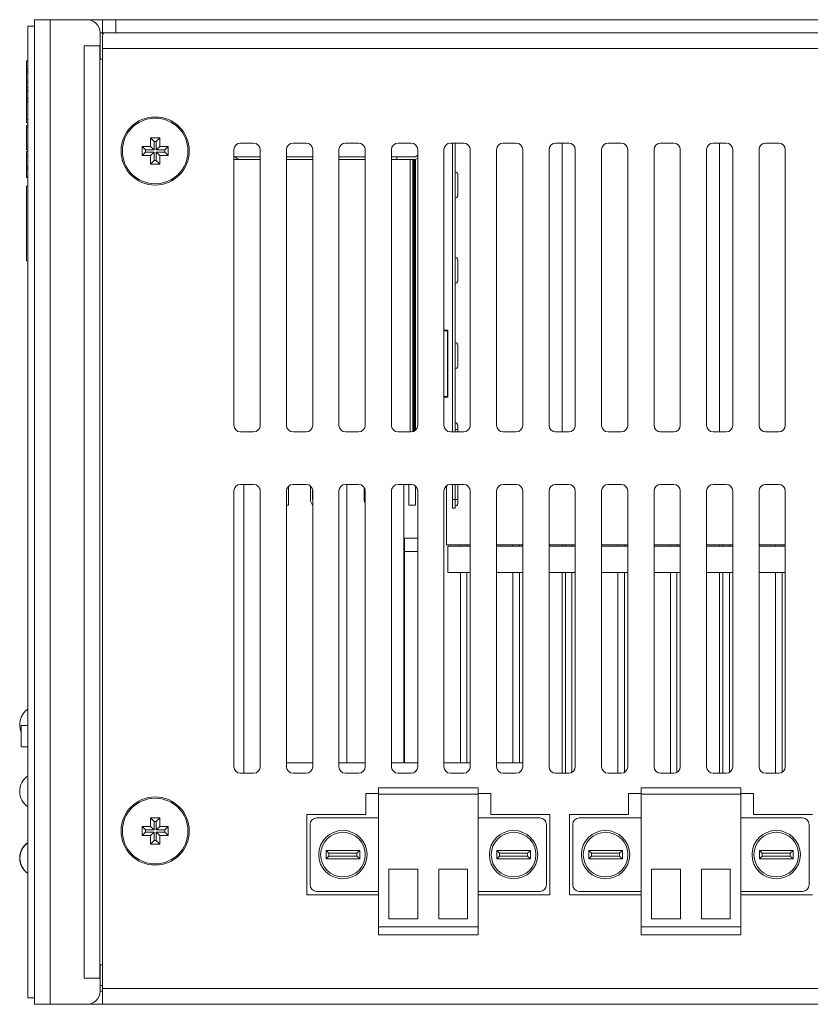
# Model space of a CAD drawing. Extents: x 1967 to 2561, y -57 to 363.
# Tile 21 of 25: x 2374 to 2434, y 45 to 120. Entities that reach past the tile are written whole.
import ezdxf

# ---------------------------------------------------------------- set-up
doc = ezdxf.new("R2010")
doc.units = 0
doc.header["$LTSCALE"] = 15.367
doc.header["$MEASUREMENT"] = 0
for name, color, linetype, lineweight in [('02___PRT_ALL_AXES', 7, 'CONTINUOUS', 5), ('23_ALL_GEOM_FEAT', 7, 'CONTINUOUS', 5), ('307228297C-EDXF_CONTIN2158', 7, 'CONTINUOUS', 5), ('3105460500_DXF_CONTINU2189', 7, 'CONTINUOUS', 5), ('BASE-8P_DXF_CONTINUOUS2188', 7, 'CONTINUOUS', 5), ('COVER-8P_DXF_CONTINUOU2160', 7, 'CONTINUOUS', 5), ('LOGO-2_DXF_CONTINUOUS_LINE', 7, 'CONTINUOUS', 5), ('MSD232_FEMALDXF_CONTIN2197', 7, 'CONTINUOUS', 5), ('MSD32_MALE_DXF_CONTINU2196', 7, 'CONTINUOUS', 5), ('MYLAY_DXF_CONTINUOUS_LINE', 7, 'CONTINUOUS', 5), ('OPT-155B_DXF_CONTINUOU2159', 7, 'CONTINUOUS', 5), ('PANEL-8P_DXF_CONTINUOU2156', 7, 'CONTINUOUS', 5), ('RJD101_DXF_CONTINUOUS_LINE', 7, 'CONTINUOUS', 5), ('RJD5-20B_DXF_CONTINUOU2167', 7, 'CONTINUOUS', 5), ('SHELL_DXF_CONTINUOUS_LINE', 7, 'CONTINUOUS', 5), ('STAND_OFF_30DXF_CONTIN2184', 7, 'CONTINUOUS', 5), ('UP_LED_DXF_CONTINUOUS_LINE', 7, 'CONTINUOUS', 5)]:
    doc.layers.add(name, color=color, linetype=linetype, lineweight=lineweight)

msp = doc.modelspace()

# ---------------------------------------------------------------- linework, layer by layer
at = {"layer": '02___PRT_ALL_AXES', "color": 7, "linetype": 'Continuous'}
for p, q in [((2375.383, 119.738), (2374.883, 119.738)), ((2374.883, 45.738), (2374.883, 119.738)), ((2375.383, 45.738), (2374.883, 45.738))]:
    msp.add_line(p, q, dxfattribs=at)
for centre in [(2384.583, 110.238), (2384.583, 58.438)]:
    msp.add_circle(centre, 2.5, dxfattribs=at)
for centre, start, end in [((2375.713, 66.538), 125.00046, 203.30813), ((2375.713, 61.458), 125.00046, 234.99954), ((2375.713, 56.378), 125.00046, 234.99954), ((2375.733, 56.378), 126.03742, 233.96258)]:
    msp.add_arc(centre, 1.45, start, end, dxfattribs=at)
at = {"layer": '23_ALL_GEOM_FEAT', "color": 7, "linetype": 'Continuous'}
for p, q in [((2401.583, 61.738), (2401.583, 50.538)), ((2401.583, 61.738), (2409.183, 61.738)), ((2409.183, 61.738), (2409.183, 50.538)), ((2421.593, 61.738), (2421.593, 50.538)), ((2421.593, 61.738), (2429.193, 61.738)), ((2429.193, 61.738), (2429.193, 50.538)), ((2400.633, 61.288), (2401.583, 61.288)), ((2400.633, 59.688), (2400.633, 61.288)), ((2401.583, 61.238), (2409.183, 61.238)), ((2409.183, 61.288), (2410.143, 61.288)), ((2410.143, 61.288), (2410.143, 59.688)), ((2420.643, 61.288), (2421.593, 61.288)), ((2420.643, 59.688), (2420.643, 61.288)), ((2421.593, 61.238), (2429.193, 61.238)), ((2429.193, 61.288), (2430.153, 61.288)), ((2430.153, 61.288), (2430.153, 59.688)), ((2396.133, 59.688), (2400.633, 59.688)), ((2396.133, 53.588), (2396.133, 59.688)), ((2401.583, 59.438), (2396.883, 59.438)), ((2409.183, 59.438), (2413.883, 59.438)), ((2410.143, 59.688), (2414.643, 59.688)), ((2414.643, 59.688), (2414.643, 53.588)), ((2416.143, 59.688), (2420.643, 59.688)), ((2416.143, 53.588), (2416.143, 59.688)), ((2421.593, 59.438), (2416.893, 59.438)), ((2429.193, 59.438), (2433.893, 59.438)), ((2430.153, 59.688), (2434.653, 59.688)), ((2396.383, 58.938), (2396.383, 54.338)), ((2414.383, 58.938), (2414.383, 54.338)), ((2416.393, 58.938), (2416.393, 54.338)), ((2434.393, 58.938), (2434.393, 54.338)), ((2397.603, 56.958), (2398.238, 56.958)), ((2397.603, 56.958), (2397.814, 56.747)), ((2397.603, 56.318), (2397.603, 56.958)), ((2397.603, 56.318), (2397.814, 56.53)), ((2398.238, 56.318), (2397.603, 56.318)), ((2397.814, 56.747), (2398.386, 56.747)), ((2397.814, 56.53), (2397.814, 56.747)), ((2398.386, 56.53), (2397.814, 56.53)), ((2398.238, 56.958), (2400.163, 56.958)), ((2400.163, 56.318), (2398.238, 56.318)), ((2398.386, 56.747), (2399.951, 56.747)), ((2399.951, 56.53), (2398.386, 56.53)), ((2400.163, 56.958), (2399.951, 56.747)), ((2399.951, 56.747), (2399.951, 56.53)), ((2400.163, 56.318), (2399.951, 56.53)), ((2400.163, 56.958), (2400.163, 56.318)), ((2412.528, 56.958), (2410.603, 56.958)), ((2410.603, 56.958), (2410.814, 56.747)), ((2410.603, 56.958), (2410.603, 56.318)), ((2410.603, 56.318), (2410.814, 56.53)), ((2410.603, 56.318), (2412.528, 56.318)), ((2412.38, 56.747), (2410.814, 56.747)), ((2410.814, 56.747), (2410.814, 56.53)), ((2410.814, 56.53), (2412.38, 56.53)), ((2412.951, 56.747), (2412.38, 56.747)), ((2412.38, 56.53), (2412.951, 56.53)), ((2413.163, 56.958), (2412.528, 56.958)), ((2412.528, 56.318), (2413.163, 56.318)), ((2413.163, 56.958), (2412.951, 56.747)), ((2412.951, 56.53), (2412.951, 56.747)), ((2413.163, 56.318), (2412.951, 56.53)), ((2413.163, 56.318), (2413.163, 56.958)), ((2417.613, 56.958), (2418.248, 56.958)), ((2417.613, 56.958), (2417.824, 56.747)), ((2417.613, 56.318), (2417.613, 56.958)), ((2417.613, 56.318), (2417.824, 56.53)), ((2418.248, 56.318), (2417.613, 56.318)), ((2417.824, 56.747), (2418.396, 56.747)), ((2417.824, 56.53), (2417.824, 56.747)), ((2418.396, 56.53), (2417.824, 56.53)), ((2418.248, 56.958), (2420.173, 56.958)), ((2420.173, 56.318), (2418.248, 56.318)), ((2418.396, 56.747), (2419.961, 56.747)), ((2419.961, 56.53), (2418.396, 56.53)), ((2420.173, 56.958), (2419.961, 56.747)), ((2419.961, 56.747), (2419.961, 56.53)), ((2420.173, 56.318), (2419.961, 56.53)), ((2420.173, 56.958), (2420.173, 56.318)), ((2432.538, 56.958), (2430.613, 56.958)), ((2430.613, 56.958), (2430.824, 56.747)), ((2430.613, 56.958), (2430.613, 56.318)), ((2430.613, 56.318), (2430.824, 56.53)), ((2430.613, 56.318), (2432.538, 56.318)), ((2432.39, 56.747), (2430.824, 56.747)), ((2430.824, 56.747), (2430.824, 56.53)), ((2430.824, 56.53), (2432.39, 56.53)), ((2432.961, 56.747), (2432.39, 56.747)), ((2432.39, 56.53), (2432.961, 56.53)), ((2433.173, 56.958), (2432.538, 56.958)), ((2432.538, 56.318), (2433.173, 56.318)), ((2433.173, 56.958), (2432.961, 56.747)), ((2432.961, 56.53), (2432.961, 56.747)), ((2433.173, 56.318), (2432.961, 56.53)), ((2433.173, 56.318), (2433.173, 56.958)), ((2402.383, 55.538), (2402.383, 51.738)), ((2404.583, 55.538), (2402.383, 55.538)), ((2404.583, 55.538), (2404.583, 51.738)), ((2406.183, 55.538), (2406.183, 51.738)), ((2406.183, 55.538), (2408.383, 55.538)), ((2408.383, 55.538), (2408.383, 51.738)), ((2422.393, 55.538), (2422.393, 51.738)), ((2424.593, 55.538), (2422.393, 55.538)), ((2424.593, 55.538), (2424.593, 51.738)), ((2426.193, 55.538), (2426.193, 51.738)), ((2426.193, 55.538), (2428.393, 55.538)), ((2428.393, 55.538), (2428.393, 51.738)), ((2401.583, 53.588), (2396.133, 53.588)), ((2396.883, 53.838), (2401.583, 53.838)), ((2413.883, 53.838), (2409.183, 53.838)), ((2414.643, 53.588), (2409.183, 53.588)), ((2421.593, 53.588), (2416.143, 53.588)), ((2416.893, 53.838), (2421.593, 53.838)), ((2433.893, 53.838), (2429.193, 53.838)), ((2434.653, 53.588), (2429.193, 53.588)), ((2401.583, 51.138), (2409.183, 51.138)), ((2404.583, 51.738), (2402.383, 51.738)), ((2406.183, 51.738), (2408.383, 51.738)), ((2421.593, 51.138), (2429.193, 51.138)), ((2424.593, 51.738), (2422.393, 51.738)), ((2426.193, 51.738), (2428.393, 51.738)), ((2401.583, 50.538), (2409.183, 50.538)), ((2421.593, 50.538), (2429.193, 50.538))]:
    msp.add_line(p, q, dxfattribs=at)
for centre, radius in [((2398.883, 56.638), 1.84), ((2398.883, 56.638), 1.7), ((2411.883, 56.638), 1.84), ((2411.883, 56.638), 1.7), ((2418.893, 56.638), 1.84), ((2418.893, 56.638), 1.7), ((2431.893, 56.638), 1.84), ((2431.893, 56.638), 1.7)]:
    msp.add_circle(centre, radius, dxfattribs=at)
for centre, start, end in [((2392.083, 63.338), 270, 0), ((2396.883, 58.938), 90, 180), ((2413.883, 58.938), 0, 90), ((2416.893, 58.938), 90, 180), ((2433.893, 58.938), 0, 90), ((2396.883, 54.338), 180, 270), ((2413.883, 54.338), 270, 0), ((2416.893, 54.338), 180, 270), ((2433.893, 54.338), 270, 0)]:
    msp.add_arc(centre, 0.5, start, end, dxfattribs=at)
at = {"layer": '307228297C-EDXF_CONTIN2158', "color": 7, "linetype": 'Continuous'}
for p, q in [((2374.883, 66.464), (2374.383, 66.464)), ((2374.383, 64.859), (2374.383, 66.464)), ((2374.883, 64.859), (2374.383, 64.859))]:
    msp.add_line(p, q, dxfattribs=at)
at = {"layer": '3105460500_DXF_CONTINU2189', "color": 7, "linetype": 'Continuous'}
for p, q in [((2384.933, 111.238), (2384.233, 111.238)), ((2384.233, 111.238), (2384.501, 110.97)), ((2384.233, 111.238), (2384.233, 110.588)), ((2384.933, 111.238), (2384.665, 110.97)), ((2384.933, 110.588), (2384.933, 111.238)), ((2384.233, 110.588), (2383.583, 110.588)), ((2383.583, 110.588), (2383.851, 110.32)), ((2383.583, 110.588), (2383.583, 109.888)), ((2384.501, 110.32), (2383.851, 110.32)), ((2383.851, 110.32), (2383.851, 110.156)), ((2384.233, 110.588), (2384.501, 110.32)), ((2384.665, 110.97), (2384.501, 110.97)), ((2384.501, 110.97), (2384.501, 110.32)), ((2384.665, 110.32), (2384.665, 110.97)), ((2384.933, 110.588), (2384.665, 110.32)), ((2385.315, 110.32), (2384.665, 110.32)), ((2385.583, 110.588), (2384.933, 110.588)), ((2385.583, 110.588), (2385.315, 110.32)), ((2385.315, 110.156), (2385.315, 110.32)), ((2385.583, 109.888), (2385.583, 110.588)), ((2383.583, 109.888), (2383.851, 110.156)), ((2383.583, 109.888), (2384.233, 109.888)), ((2383.851, 110.156), (2384.501, 110.156)), ((2384.233, 109.888), (2384.501, 110.156)), ((2384.233, 109.888), (2384.233, 109.238)), ((2384.233, 109.238), (2384.501, 109.506)), ((2384.501, 110.156), (2384.501, 109.506)), ((2384.501, 109.506), (2384.665, 109.506)), ((2384.665, 110.156), (2385.315, 110.156)), ((2384.933, 109.888), (2384.665, 110.156)), ((2384.665, 109.506), (2384.665, 110.156)), ((2384.933, 109.238), (2384.665, 109.506)), ((2384.933, 109.888), (2385.583, 109.888)), ((2384.933, 109.238), (2384.933, 109.888)), ((2385.583, 109.888), (2385.315, 110.156)), ((2384.233, 109.238), (2384.933, 109.238)), ((2384.933, 59.438), (2384.233, 59.438)), ((2384.233, 59.438), (2384.501, 59.17)), ((2384.233, 59.438), (2384.233, 58.788)), ((2384.933, 59.438), (2384.665, 59.17)), ((2384.933, 58.788), (2384.933, 59.438)), ((2384.233, 58.788), (2383.583, 58.788)), ((2383.583, 58.788), (2383.851, 58.52)), ((2383.583, 58.788), (2383.583, 58.088)), ((2384.501, 58.52), (2383.851, 58.52)), ((2383.851, 58.52), (2383.851, 58.356)), ((2384.233, 58.788), (2384.501, 58.52)), ((2384.665, 59.17), (2384.501, 59.17)), ((2384.501, 59.17), (2384.501, 58.52)), ((2384.665, 58.52), (2384.665, 59.17)), ((2384.933, 58.788), (2384.665, 58.52)), ((2385.315, 58.52), (2384.665, 58.52)), ((2385.583, 58.788), (2384.933, 58.788)), ((2385.583, 58.788), (2385.315, 58.52)), ((2385.315, 58.356), (2385.315, 58.52)), ((2385.583, 58.088), (2385.583, 58.788)), ((2383.583, 58.088), (2383.851, 58.356)), ((2383.583, 58.088), (2384.233, 58.088)), ((2383.851, 58.356), (2384.501, 58.356)), ((2384.233, 58.088), (2384.501, 58.356)), ((2384.233, 58.088), (2384.233, 57.438)), ((2384.501, 58.356), (2384.501, 57.706)), ((2384.665, 58.356), (2385.315, 58.356)), ((2384.933, 58.088), (2384.665, 58.356)), ((2384.665, 57.706), (2384.665, 58.356)), ((2384.933, 58.088), (2385.583, 58.088)), ((2384.933, 57.438), (2384.933, 58.088)), ((2385.583, 58.088), (2385.315, 58.356)), ((2384.233, 57.438), (2384.501, 57.706)), ((2384.233, 57.438), (2384.933, 57.438)), ((2384.501, 57.706), (2384.665, 57.706)), ((2384.933, 57.438), (2384.665, 57.706))]:
    msp.add_line(p, q, dxfattribs=at)
at = {"layer": 'BASE-8P_DXF_CONTINUOUS2188', "color": 7, "linetype": 'Continuous'}
for p, q in [((2380.612, 119.182), (2380.583, 119.013)), ((2380.583, 119.013), (2380.583, 45.238)), ((2380.709, 119.238), (2380.612, 119.182)), ((2380.583, 118.038), (2469.883, 118.038)), ((2390.583, 89.338), (2390.583, 110.338)), ((2391.083, 110.838), (2392.083, 110.838)), ((2392.583, 110.338), (2392.583, 89.338)), ((2394.583, 89.338), (2394.583, 110.338)), ((2395.083, 110.838), (2396.083, 110.838)), ((2396.583, 110.338), (2396.583, 89.338)), ((2398.583, 89.338), (2398.583, 110.338)), ((2399.083, 110.838), (2400.083, 110.838)), ((2400.583, 110.338), (2400.583, 89.338)), ((2402.583, 89.338), (2402.583, 110.338)), ((2403.083, 110.838), (2404.083, 110.838)), ((2404.583, 110.338), (2404.583, 89.338)), ((2406.583, 89.338), (2406.583, 110.338)), ((2407.083, 110.838), (2408.083, 110.838)), ((2408.583, 110.338), (2408.583, 89.338)), ((2410.583, 89.338), (2410.583, 110.338)), ((2411.083, 110.838), (2412.083, 110.838)), ((2412.583, 110.338), (2412.583, 89.338)), ((2414.583, 89.338), (2414.583, 110.338)), ((2415.083, 110.838), (2416.083, 110.838)), ((2416.583, 110.338), (2416.583, 89.338)), ((2418.583, 89.338), (2418.583, 110.338)), ((2419.083, 110.838), (2420.083, 110.838)), ((2420.583, 110.338), (2420.583, 89.338)), ((2422.583, 89.338), (2422.583, 110.338)), ((2423.083, 110.838), (2424.083, 110.838)), ((2424.583, 110.338), (2424.583, 89.338)), ((2426.583, 89.338), (2426.583, 110.338)), ((2427.083, 110.838), (2428.083, 110.838)), ((2428.583, 110.338), (2428.583, 89.338)), ((2430.583, 89.338), (2430.583, 110.338)), ((2431.083, 110.838), (2432.083, 110.838)), ((2432.583, 110.338), (2432.583, 89.338)), ((2392.083, 88.838), (2391.083, 88.838)), ((2396.083, 88.838), (2395.083, 88.838)), ((2400.083, 88.838), (2399.083, 88.838)), ((2404.083, 88.838), (2403.083, 88.838)), ((2408.083, 88.838), (2407.083, 88.838)), ((2412.083, 88.838), (2411.083, 88.838)), ((2416.083, 88.838), (2415.083, 88.838)), ((2420.083, 88.838), (2419.083, 88.838)), ((2424.083, 88.838), (2423.083, 88.838)), ((2428.083, 88.838), (2427.083, 88.838)), ((2432.083, 88.838), (2431.083, 88.838)), ((2391.083, 84.838), (2392.083, 84.838)), ((2395.083, 84.838), (2396.083, 84.838)), ((2399.083, 84.838), (2400.083, 84.838)), ((2403.083, 84.838), (2404.083, 84.838)), ((2407.083, 84.838), (2408.083, 84.838)), ((2411.083, 84.838), (2412.083, 84.838)), ((2415.083, 84.838), (2416.083, 84.838)), ((2419.083, 84.838), (2420.083, 84.838)), ((2423.083, 84.838), (2424.083, 84.838)), ((2427.083, 84.838), (2428.083, 84.838)), ((2431.083, 84.838), (2432.083, 84.838)), ((2390.583, 63.338), (2390.583, 84.338)), ((2392.583, 84.338), (2392.583, 63.338)), ((2394.583, 63.338), (2394.583, 84.338)), ((2396.583, 84.338), (2396.583, 63.338)), ((2398.583, 63.338), (2398.583, 84.338)), ((2400.583, 84.338), (2400.583, 63.338)), ((2402.583, 63.338), (2402.583, 84.338)), ((2404.583, 84.338), (2404.583, 63.338)), ((2406.583, 63.338), (2406.583, 84.338)), ((2408.583, 84.338), (2408.583, 63.338)), ((2410.583, 63.338), (2410.583, 84.338)), ((2412.583, 84.338), (2412.583, 63.338)), ((2414.583, 63.338), (2414.583, 84.338)), ((2416.583, 84.338), (2416.583, 63.338)), ((2418.583, 63.338), (2418.583, 84.338)), ((2420.583, 84.338), (2420.583, 63.338)), ((2422.583, 63.338), (2422.583, 84.338)), ((2424.583, 84.338), (2424.583, 63.338)), ((2426.583, 63.338), (2426.583, 84.338)), ((2428.583, 84.338), (2428.583, 63.338)), ((2430.583, 63.338), (2430.583, 84.338)), ((2432.583, 84.338), (2432.583, 63.338)), ((2392.083, 62.838), (2391.083, 62.838)), ((2396.083, 62.838), (2395.083, 62.838)), ((2400.083, 62.838), (2399.083, 62.838)), ((2404.083, 62.838), (2403.083, 62.838)), ((2408.083, 62.838), (2407.083, 62.838)), ((2412.083, 62.838), (2411.083, 62.838)), ((2416.083, 62.838), (2415.083, 62.838)), ((2420.083, 62.838), (2419.083, 62.838)), ((2424.083, 62.838), (2423.083, 62.838)), ((2428.083, 62.838), (2427.083, 62.838)), ((2432.083, 62.838), (2431.083, 62.838)), ((2380.583, 46.438), (2475.383, 46.438)), ((2379.383, 45.238), (2474.383, 45.238))]:
    msp.add_line(p, q, dxfattribs=at)
at = {"layer": 'BASE-8P_DXF_CONTINUOUS2188', "color": 3, "linetype": 'Continuous'}
msp.add_line((2380.383, 46.238), (2380.583, 46.238), dxfattribs=at)
at = {"layer": 'BASE-8P_DXF_CONTINUOUS2188', "color": 7, "linetype": 'Continuous'}
for centre in [(2384.583, 110.238), (2384.583, 58.438)]:
    msp.add_circle(centre, 2.6, dxfattribs=at)
for centre, start, end in [((2391.083, 110.338), 90, 180), ((2392.083, 110.338), 0, 90), ((2395.083, 110.338), 90, 180), ((2396.083, 110.338), 0, 90), ((2399.083, 110.338), 90, 180), ((2400.083, 110.338), 0, 90), ((2403.083, 110.338), 90, 180), ((2404.083, 110.338), 0, 90), ((2407.083, 110.338), 90, 180), ((2408.083, 110.338), 0, 90), ((2411.083, 110.338), 90, 180), ((2412.083, 110.338), 0, 90), ((2415.083, 110.338), 90, 180), ((2416.083, 110.338), 0, 90), ((2419.083, 110.338), 90, 180), ((2420.083, 110.338), 0, 90), ((2423.083, 110.338), 90, 180), ((2424.083, 110.338), 0, 90), ((2427.083, 110.338), 90, 180), ((2428.083, 110.338), 0, 90), ((2431.083, 110.338), 90, 180), ((2432.083, 110.338), 0, 90), ((2391.083, 89.338), 180, 270), ((2392.083, 89.338), 270, 0), ((2395.083, 89.338), 180, 270), ((2396.083, 89.338), 270, 0), ((2399.083, 89.338), 180, 270), ((2400.083, 89.338), 270, 0), ((2403.083, 89.338), 180, 270), ((2404.083, 89.338), 270, 0), ((2407.083, 89.338), 180, 270), ((2408.083, 89.338), 270, 0), ((2411.083, 89.338), 180, 270), ((2412.083, 89.338), 270, 0), ((2415.083, 89.338), 180, 270), ((2416.083, 89.338), 270, 0), ((2419.083, 89.338), 180, 270), ((2420.083, 89.338), 270, 0), ((2423.083, 89.338), 180, 270), ((2424.083, 89.338), 270, 0), ((2427.083, 89.338), 180, 270), ((2428.083, 89.338), 270, 0), ((2431.083, 89.338), 180, 270), ((2432.083, 89.338), 270, 0), ((2391.083, 84.338), 90, 180), ((2392.083, 84.338), 0, 90), ((2395.083, 84.338), 90, 180), ((2396.083, 84.338), 0, 90), ((2399.083, 84.338), 90, 180), ((2400.083, 84.338), 0, 90), ((2403.083, 84.338), 90, 180), ((2404.083, 84.338), 0, 90), ((2407.083, 84.338), 90, 180), ((2408.083, 84.338), 0, 90), ((2411.083, 84.338), 90, 180), ((2412.083, 84.338), 0, 90), ((2415.083, 84.338), 90, 180), ((2416.083, 84.338), 0, 90), ((2419.083, 84.338), 90, 180), ((2420.083, 84.338), 0, 90), ((2423.083, 84.338), 90, 180), ((2424.083, 84.338), 0, 90), ((2427.083, 84.338), 90, 180), ((2428.083, 84.338), 0, 90), ((2431.083, 84.338), 90, 180), ((2432.083, 84.338), 0, 90), ((2391.083, 63.338), 180, 270), ((2395.083, 63.338), 180, 270), ((2396.083, 63.338), 270, 0), ((2399.083, 63.338), 180, 270), ((2400.083, 63.338), 270, 0), ((2403.083, 63.338), 180, 270), ((2404.083, 63.338), 270, 0), ((2407.083, 63.338), 180, 270), ((2408.083, 63.338), 270, 0), ((2411.083, 63.338), 180, 270), ((2412.083, 63.338), 270, 0), ((2415.083, 63.338), 180, 270), ((2416.083, 63.338), 270, 0), ((2419.083, 63.338), 180, 270), ((2420.083, 63.338), 270, 0), ((2423.083, 63.338), 180, 270), ((2424.083, 63.338), 270, 0), ((2427.083, 63.338), 180, 270), ((2428.083, 63.338), 270, 0), ((2431.083, 63.338), 180, 270), ((2432.083, 63.338), 270, 0)]:
    msp.add_arc(centre, 0.5, start, end, dxfattribs=at)
at = {"layer": 'COVER-8P_DXF_CONTINUOU2160', "color": 3, "linetype": 'Continuous'}
msp.add_line((2379.383, 120.238), (2475.383, 120.238), dxfattribs=at)
at = {"layer": 'COVER-8P_DXF_CONTINUOU2160', "color": 7, "linetype": 'Continuous'}
for p, q in [((2380.583, 119.156), (2380.583, 120.238)), ((2381.583, 119.238), (2381.583, 120.238)), ((2469.883, 119.238), (2380.383, 119.238)), ((2415.583, 88.838), (2415.583, 110.838)), ((2427.583, 88.838), (2427.583, 110.838)), ((2403.583, 80.738), (2404.583, 80.738)), ((2403.583, 63.638), (2403.583, 80.738)), ((2403.583, 79.738), (2404.583, 79.738)), ((2415.583, 80.138), (2415.583, 80.238)), ((2427.583, 80.138), (2427.583, 80.238)), ((2415.583, 62.838), (2415.583, 78.138)), ((2427.583, 62.838), (2427.583, 78.138))]:
    msp.add_line(p, q, dxfattribs=at)
at = {"layer": 'LOGO-2_DXF_CONTINUOUS_LINE', "color": 7, "linetype": 'Continuous'}
for p, q in [((2374.883, 117.096), (2374.783, 117.096)), ((2374.783, 112.373), (2374.783, 117.096)), ((2374.883, 117.069), (2374.783, 117.069)), ((2374.883, 116.488), (2374.783, 116.488)), ((2374.883, 116.462), (2374.783, 116.462)), ((2374.883, 116.27), (2374.783, 116.27)), ((2374.883, 116.244), (2374.783, 116.244)), ((2374.883, 115.475), (2374.783, 115.475)), ((2374.783, 115.104), (2374.883, 115.104)), ((2374.883, 114.866), (2374.783, 114.866)), ((2374.883, 114.752), (2374.783, 114.752)), ((2374.883, 114.275), (2374.783, 114.275)), ((2374.883, 114.248), (2374.783, 114.248)), ((2374.883, 114.056), (2374.783, 114.056)), ((2374.883, 113.952), (2374.783, 113.952)), ((2374.883, 112.635), (2374.783, 112.635)), ((2374.883, 112.373), (2374.783, 112.373)), ((2374.883, 112.174), (2374.783, 112.174)), ((2374.783, 110.321), (2374.783, 112.174)), ((2374.883, 112.17), (2374.783, 112.17)), ((2374.883, 112.055), (2374.783, 112.055)), ((2374.883, 110.595), (2374.783, 110.595)), ((2374.883, 110.321), (2374.783, 110.321)), ((2374.883, 110.205), (2374.783, 110.205)), ((2374.783, 108.213), (2374.783, 110.205)), ((2374.883, 109.834), (2374.783, 109.834)), ((2374.883, 109.065), (2374.783, 109.065)), ((2374.883, 109.039), (2374.783, 109.039)), ((2374.883, 108.847), (2374.783, 108.847)), ((2374.883, 108.82), (2374.783, 108.82)), ((2374.883, 108.239), (2374.783, 108.239)), ((2374.783, 108.213), (2374.883, 108.213)), ((2374.883, 107.557), (2374.783, 107.557)), ((2374.783, 101.863), (2374.783, 107.557)), ((2374.883, 101.863), (2374.783, 101.863))]:
    msp.add_line(p, q, dxfattribs=at)
at = {"layer": 'MSD232_FEMALDXF_CONTIN2197', "color": 7, "linetype": 'Continuous'}
for p, q in [((2406.783, 80.238), (2406.783, 84.728)), ((2408.583, 80.238), (2406.783, 80.238)), ((2412.583, 80.238), (2410.583, 80.238)), ((2416.583, 80.238), (2414.583, 80.238)), ((2420.583, 80.238), (2418.583, 80.238)), ((2424.583, 80.238), (2422.583, 80.238)), ((2428.583, 80.238), (2426.583, 80.238)), ((2432.583, 80.238), (2430.583, 80.238))]:
    msp.add_line(p, q, dxfattribs=at)
at = {"layer": 'MSD32_MALE_DXF_CONTINU2196', "color": 7, "linetype": 'Continuous'}
for p, q in [((2406.883, 80.138), (2408.583, 80.138)), ((2406.883, 78.138), (2406.883, 80.138)), ((2407.833, 80.238), (2407.833, 80.138)), ((2408.333, 80.138), (2408.333, 80.238)), ((2410.583, 80.138), (2412.583, 80.138)), ((2411.833, 80.238), (2411.833, 80.138)), ((2412.333, 80.138), (2412.333, 80.238)), ((2414.583, 80.138), (2416.583, 80.138)), ((2415.833, 80.238), (2415.833, 80.138)), ((2416.333, 80.138), (2416.333, 80.238)), ((2418.583, 80.138), (2420.583, 80.138)), ((2419.833, 80.238), (2419.833, 80.138)), ((2420.333, 80.138), (2420.333, 80.238)), ((2422.583, 80.138), (2424.583, 80.138)), ((2423.833, 80.238), (2423.833, 80.138)), ((2424.333, 80.138), (2424.333, 80.238)), ((2426.583, 80.138), (2428.583, 80.138)), ((2427.833, 80.238), (2427.833, 80.138)), ((2428.333, 80.138), (2428.333, 80.238)), ((2430.583, 80.138), (2432.583, 80.138)), ((2431.833, 80.238), (2431.833, 80.138)), ((2432.333, 80.138), (2432.333, 80.238)), ((2406.883, 78.138), (2408.583, 78.138)), ((2407.833, 78.138), (2407.833, 63.638)), ((2408.333, 63.638), (2408.333, 78.138)), ((2410.583, 78.138), (2412.583, 78.138)), ((2411.833, 78.138), (2411.833, 63.638)), ((2412.333, 63.638), (2412.333, 78.138)), ((2414.583, 78.138), (2416.583, 78.138)), ((2415.833, 78.138), (2415.833, 62.838)), ((2416.333, 62.916), (2416.333, 78.138)), ((2418.583, 78.138), (2420.583, 78.138)), ((2419.833, 78.138), (2419.833, 62.838)), ((2420.333, 62.916), (2420.333, 78.138)), ((2422.583, 78.138), (2424.583, 78.138)), ((2423.833, 78.138), (2423.833, 62.838)), ((2424.333, 62.916), (2424.333, 78.138)), ((2426.583, 78.138), (2428.583, 78.138)), ((2427.833, 78.138), (2427.833, 62.838)), ((2428.333, 62.916), (2428.333, 78.138)), ((2430.583, 78.138), (2432.583, 78.138)), ((2431.833, 78.138), (2431.833, 62.838)), ((2432.333, 62.916), (2432.333, 78.138))]:
    msp.add_line(p, q, dxfattribs=at)
at = {"layer": 'MYLAY_DXF_CONTINUOUS_LINE', "color": 7, "linetype": 'Continuous'}
msp.add_line((2380.383, 46.668), (2380.583, 46.668), dxfattribs=at)
at = {"layer": 'OPT-155B_DXF_CONTINUOU2159', "color": 7, "linetype": 'Continuous'}
for p, q in [((2394.583, 63.638), (2396.583, 63.638)), ((2398.583, 63.638), (2400.583, 63.638)), ((2402.583, 63.638), (2404.583, 63.638)), ((2406.583, 63.638), (2408.583, 63.638)), ((2410.583, 63.638), (2412.583, 63.638))]:
    msp.add_line(p, q, dxfattribs=at)
at = {"layer": 'PANEL-8P_DXF_CONTINUOU2156', "color": 7, "linetype": 'Continuous'}
for p, q in [((2375.383, 120.238), (2379.383, 120.238)), ((2375.383, 120.238), (2375.383, 45.238)), ((2376.583, 120.238), (2376.583, 45.238)), ((2380.383, 119.238), (2380.383, 117.238)), ((2380.383, 118.238), (2379.183, 118.238)), ((2379.183, 118.238), (2379.183, 47.238)), ((2380.371, 47.238), (2380.371, 118.238)), ((2380.568, 117.238), (2380.383, 117.238)), ((2380.568, 48.238), (2380.383, 48.238)), ((2380.383, 46.238), (2380.383, 48.238)), ((2380.383, 47.238), (2379.183, 47.238)), ((2375.383, 45.238), (2379.383, 45.238))]:
    msp.add_line(p, q, dxfattribs=at)
for centre, start, end in [((2379.383, 119.238), 0, 90), ((2379.383, 46.238), 270, 0)]:
    msp.add_arc(centre, 1, start, end, dxfattribs=at)
at = {"layer": 'RJD101_DXF_CONTINUOUS_LINE', "color": 7, "linetype": 'Continuous'}
for p, q in [((2394.748, 84.704), (2394.748, 83.258)), ((2394.748, 83.258), (2394.583, 83.258))]:
    msp.add_line(p, q, dxfattribs=at)
at = {"layer": 'RJD5-20B_DXF_CONTINUOU2167', "color": 7, "linetype": 'Continuous'}
for p, q in [((2390.94, 109.588), (2390.652, 109.795)), ((2402.983, 109.795), (2402.983, 109.588))]:
    msp.add_line(p, q, dxfattribs=at)
at = {"layer": 'SHELL_DXF_CONTINUOUS_LINE', "color": 6, "linetype": 'Continuous'}
for p, q in [((2407.226, 110.838), (2407.226, 88.838)), ((2407.426, 88.838), (2407.426, 110.838)), ((2392.583, 109.795), (2390.583, 109.795)), ((2392.583, 109.588), (2390.583, 109.588)), ((2396.583, 109.795), (2394.583, 109.795)), ((2396.583, 109.588), (2394.583, 109.588)), ((2400.583, 109.795), (2398.583, 109.795)), ((2400.583, 109.588), (2398.583, 109.588)), ((2404.426, 109.795), (2402.583, 109.795)), ((2404.423, 109.588), (2402.583, 109.588)), ((2404.002, 109.588), (2404.002, 88.838)), ((2404.214, 88.864), (2404.214, 109.588)), ((2404.296, 88.891), (2404.296, 109.588)), ((2404.367, 109.588), (2404.367, 88.939)), ((2404.423, 109.588), (2404.583, 109.696)), ((2404.423, 109.588), (2404.423, 88.976)), ((2404.583, 109.912), (2404.426, 109.795)), ((2407.626, 108.445), (2407.626, 106.845)), ((2407.626, 101.945), (2407.626, 100.345)), ((2406.583, 96.585), (2406.876, 96.585)), ((2406.843, 96.538), (2406.583, 96.538)), ((2406.848, 91.538), (2406.848, 96.538)), ((2406.876, 96.585), (2406.876, 91.485)), ((2407.626, 93.845), (2407.626, 95.445)), ((2406.843, 91.538), (2406.583, 91.538)), ((2406.876, 91.485), (2406.583, 91.485)), ((2407.626, 88.838), (2407.626, 89.335)), ((2407.426, 89.035), (2407.626, 89.035)), ((2407.226, 83.039), (2407.226, 84.838)), ((2407.426, 83.039), (2407.426, 84.838)), ((2407.626, 84.838), (2407.626, 83.385)), ((2396.413, 83.688), (2396.413, 84.708)), ((2396.563, 84.439), (2396.563, 83.68)), ((2400.503, 84.592), (2400.503, 83.688)), ((2396.583, 83.68), (2396.563, 83.68)), ((2407.426, 83.688), (2407.226, 83.688)), ((2407.626, 83.685), (2407.426, 83.685)), ((2407.226, 83.038), (2407.426, 83.038))]:
    msp.add_line(p, q, dxfattribs=at)
for centre, radius, start, end in [((2407.426, 108.445), 0.2, 360, 90), ((2407.426, 106.845), 0.2, 270, 0), ((2407.426, 101.945), 0.2, 0, 90), ((2407.426, 100.345), 0.2, 270, 360), ((2407.426, 95.445), 0.2, 360, 90), ((2407.426, 93.845), 0.2, 270, 0), ((2407.426, 89.335), 0.2, 0, 90), ((2397.063, 83.688), 0.65, 180, 221.69433), ((2401.153, 83.688), 0.65, 180, 207.18924), ((2407.426, 83.385), 0.2, 270, 360)]:
    msp.add_arc(centre, radius, start, end, dxfattribs=at)
at = {"layer": 'STAND_OFF_30DXF_CONTIN2184', "color": 7, "linetype": 'Continuous'}
for p, q in [((2391.326, 62.838), (2391.326, 84.838)), ((2399.189, 63.638), (2399.189, 84.838)), ((2403.52, 63.638), (2403.52, 84.838))]:
    msp.add_line(p, q, dxfattribs=at)
at = {"layer": 'UP_LED_DXF_CONTINUOUS_LINE', "color": 7, "linetype": 'Continuous'}
for p, q in [((2403.903, 83.258), (2403.903, 84.838)), ((2404.403, 84.714), (2404.403, 83.258)), ((2404.403, 83.258), (2403.903, 83.258))]:
    msp.add_line(p, q, dxfattribs=at)

doc.saveas('drawing.dxf')
